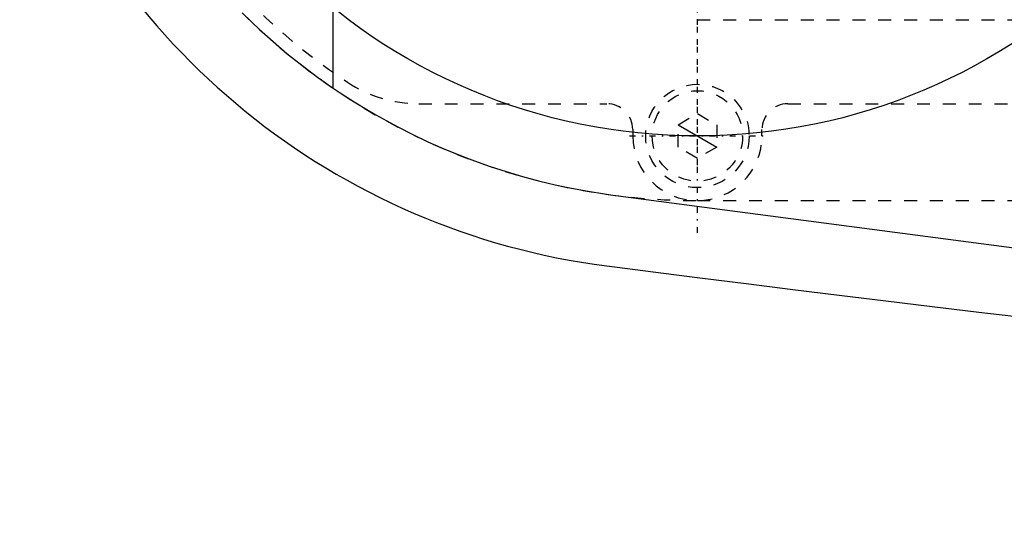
# Model space of a CAD drawing. Extents: x -1056 to 156, y -125 to 125.
# Tile 1 of 12: x -1052 to -976, y -76 to -36. Entities that reach past the tile are written whole.
import ezdxf

# ---------------------------------------------------------------- set-up
doc = ezdxf.new("R2010")
doc.units = 0
doc.linetypes.add('CENTER', pattern=[1.5, 0.45, -0.5, 0.05, -0.5])
doc.linetypes.add('DASHED', pattern=[2, 1, -1])
for name, color, linetype in [('AM_0', 7, 'CONTINUOUS'), ('AM_10', 7, 'CONTINUOUS'), ('AM_3', 7, 'DASHED'), ('AM_7', 7, 'CENTER')]:
    doc.layers.add(name, color=color, linetype=linetype)

msp = doc.modelspace()

# ---------------------------------------------------------------- linework, layer by layer
at = {"layer": 'AM_0', "color": 7, "linetype": 'CONTINUOUS'}
for p, q in [((-1028.188, -41.297), (-1028.188, -35.077)), ((-1006.531, -49.572), (-965.653, -54.957))]:
    msp.add_line(p, q, dxfattribs=at)
for points in [[(-1034.941, -35.765, 0), (-1033.911, -36.743, 0), (-1031.737, -38.636, 0), (-1029.41, -40.436, 0), (-1028.188, -41.297, 0)], [(-1028.188, -41.297, 0), (-1027.65, -41.659, 0), (-1026.561, -42.362, 0), (-1025.453, -43.037, 0), (-1024.893, -43.363, 0), (-1024.328, -43.682, 0), (-1023.186, -44.299, 0), (-1022.028, -44.886, 0), (-1020.855, -45.443, 0), (-1019.668, -45.969, 0), (-1018.467, -46.465, 0), (-1017.862, -46.701, 0), (-1017.253, -46.929, 0), (-1016.027, -47.362, 0), (-1014.79, -47.762, 0), (-1013.543, -48.131, 0), (-1012.285, -48.467, 0), (-1011.019, -48.771, 0), (-1010.383, -48.91, 0), (-1009.745, -49.041, 0), (-1008.464, -49.278, 0), (-1007.177, -49.482, 0), (-1006.531, -49.572, 0)]]:
    msp.add_polyline3d(points, dxfattribs=at)
msp.add_circle((-1000, 0), 45, dxfattribs=at)
for centre, radius, start, end in [((-1000, 0), 55.5, 199.08316, 262.74681), ((-623.054, 2920.273), 3000, 262.646874, 267.079178)]:
    msp.add_arc(centre, radius, start, end, dxfattribs=at)
at = {"layer": 'AM_10', "color": 7, "linetype": 'CONTINUOUS'}
msp.add_line((-1001.5, -44.134), (-998.5, -45.866), dxfattribs=at)
at = {"layer": 'AM_3', "color": 6, "linetype": 'DASHED'}
for p, q in [((-1000, -36), (-901.327, -36)), ((-1021.558, -42.5), (-1007, -42.5)), ((-993, -42.5), (-867, -42.5)), ((-1001.5, -44.134), (-1000, -43.268)), ((-1000, -43.268), (-998.5, -44.134)), ((-1001.5, -45.866), (-1001.5, -44.134)), ((-998.5, -44.134), (-998.5, -45.866)), ((-1005, -44.5), (-1005, -45)), ((-995, -45), (-995, -44.5)), ((-1000, -46.732), (-1001.5, -45.866)), ((-998.5, -45.866), (-1000, -46.732)), ((-1000, -50), (-968.5, -50))]:
    msp.add_line(p, q, dxfattribs=at)
for radius in [4, 3.5]:
    msp.add_circle((-1000, -45), radius, dxfattribs=at)
for centre, radius, start, end in [((-1000, 0), 50, 90, 270), ((-1000, 0), 49, 219.71514, 236.44269), ((-1021.558, -32.5), 10, 236.44268, 270), ((-1007, -44.5), 2, 0, 90), ((-993, -44.5), 2, 90, 180), ((-1000, -45), 5, 180, 0)]:
    msp.add_arc(centre, radius, start, end, dxfattribs=at)
at = {"layer": 'AM_7', "color": 4, "linetype": 'CENTER'}
for p, q in [((-1000, -52.5), (-1000, 52.5)), ((-1000, -47.25), (-1000, 47.25)), ((-1005.25, -45), (-994.75, -45))]:
    msp.add_line(p, q, dxfattribs=at)

doc.saveas('drawing.dxf')
